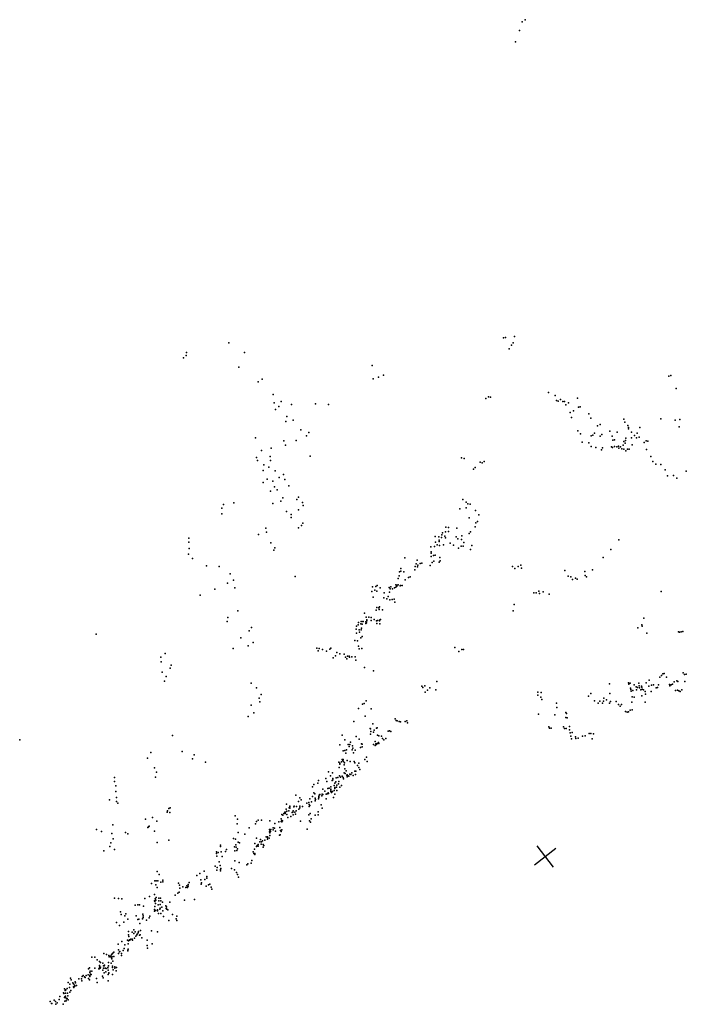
# Model space of a CAD drawing. Header units: millimetres. Extents: x -28413 to 52712, y -42191 to 56778.
# Tile 63 of 70: x -5840 to 4010, y 28567 to 43126. Entities that reach past the tile are written whole.
import ezdxf

# ---------------------------------------------------------------- set-up
doc = ezdxf.new("R2010")
doc.units = ezdxf.units.MM
doc.layers.add('P', color=9, linetype='Continuous')
doc.layers.add('PANOS', color=10, linetype='Continuous')

msp = doc.modelspace()

# ---------------------------------------------------------------- linework, layer by layer
at = {"layer": 'P'}
for p in [(1586, 43096), (1628, 43126), (1546, 42968), (1485, 42801), (1472, 38440), (-2751, 38349), (1311, 38420), (1338, 38428), (1427, 38313), (1451, 38347), (-3379, 38161), (-3376, 38205), (-2520, 38205), (1391, 38258), (-3422, 38125), (-634, 38011), (-2600, 37987), (-463, 37869), (3781, 37863), (-2318, 37772), (-2256, 37812), (-618, 37817), (-539, 37842), (3752, 37853), (-2095, 37582), (1976, 37614), (2072, 37567), (3859, 37672), (-2081, 37463), (-1978, 37481), (-1824, 37438), (-1471, 37446), (-1276, 37438), (1047, 37524), (1088, 37551), (1118, 37546), (2094, 37496), (2117, 37486), (2152, 37508), (2187, 37481), (2210, 37480), (2232, 37431), (2268, 37463), (2403, 37532), (-2061, 37360), (-2010, 37406), (2296, 37317), (2343, 37344), (2416, 37396), (2441, 37403), (2570, 37297), (-1907, 37184), (-1894, 37261), (-1797, 37202), (2314, 37242), (2598, 37233), (2736, 37142), (3085, 37218), (3103, 37176), (3633, 37222), (3848, 37205), (3916, 37215), (-1684, 37063), (-1569, 37020), (2405, 37047), (2445, 37000), (2627, 36981), (2653, 37013), (2699, 37121), (2760, 36991), (2880, 37042), (2990, 37025), (3147, 37125), (3157, 37075), (3158, 37098), (3199, 37026), (3282, 37011), (3324, 37096), (3904, 37108), (-2355, 36942), (-1939, 36898), (-1756, 36905), (-1600, 36973), (2472, 36880), (2570, 36867), (2604, 36972), (2736, 36970), (2913, 36967), (2926, 36909), (2949, 36913), (3075, 36837), (3086, 36890), (3105, 36862), (3114, 36904), (3115, 36939), (3200, 36945), (3212, 36840), (3245, 36976), (3275, 36943), (3315, 36952), (3387, 36875), (3416, 36900), (3443, 36892), (-2266, 36756), (-2126, 36788), (-1912, 36833), (2606, 36814), (2671, 36801), (2759, 36767), (2774, 36796), (2907, 36810), (2919, 36802), (2950, 36816), (2985, 36808), (3009, 36821), (3015, 36788), (3040, 36809), (3056, 36779), (3088, 36776), (3116, 36749), (3143, 36775), (3166, 36778), (3422, 36769), (-2342, 36654), (-2324, 36607), (-2235, 36546), (-2141, 36666), (-2136, 36607), (-1548, 36673), (688, 36647), (729, 36639), (962, 36585), (995, 36574), (1023, 36595), (3484, 36668), (3516, 36595), (3560, 36552), (3636, 36547), (-2240, 36462), (-2161, 36508), (-2065, 36456), (-1941, 36400), (865, 36480), (892, 36504), (3697, 36472), (4010, 36448), (-2242, 36282), (-2182, 36333), (-2100, 36302), (-2007, 36358), (-1920, 36329), (3734, 36380), (3820, 36384), (3868, 36347), (-2134, 36153), (-2074, 36220), (-2037, 36176), (-1862, 36235), (-2676, 35984), (-2101, 35971), (-1983, 36008), (-1951, 36057), (-1747, 36031), (-1719, 36066), (-1660, 35985), (706, 36032), (756, 35994), (781, 35968), (818, 35963), (-2855, 35904), (-2851, 35817), (-2828, 35956), (-1899, 35852), (-1720, 35877), (-1653, 35943), (665, 35893), (757, 35907), (896, 35867), (-1831, 35767), (-1828, 35808), (-1656, 35683), (800, 35762), (901, 35687), (927, 35705), (945, 35807), (-2203, 35606), (-2191, 35549), (-1720, 35612), (-1675, 35646), (408, 35539), (451, 35552), (457, 35623), (494, 35619), (494, 35559), (618, 35608), (800, 35527), (823, 35551), (892, 35629), (-3343, 35462), (-3341, 35402), (-2311, 35515), (-2127, 35389), (299, 35485), (306, 35401), (355, 35480), (359, 35411), (360, 35432), (394, 35471), (400, 35510), (443, 35490), (450, 35464), (522, 35387), (608, 35479), (633, 35451), (689, 35442), (693, 35492), (722, 35397), (3011, 35435), (-3335, 35309), (-2084, 35280), (-2069, 35318), (236, 35333), (240, 35257), (241, 35238), (288, 35335), (331, 35361), (362, 35353), (422, 35360), (571, 35357), (643, 35313), (681, 35340), (715, 35339), (820, 35293), (843, 35353), (2894, 35292), (-3346, 35224), (-3287, 35157), (-147, 35168), (31, 35134), (104, 35089), (241, 35190), (253, 35099), (273, 35202), (278, 35119), (297, 35206), (360, 35105), (369, 35176), (371, 35123), (2784, 35173), (-3081, 35049), (-2895, 35042), (-228, 34963), (-206, 35011), (-206, 34974), (-163, 34963), (0, 34990), (4, 35043), (17, 35082), (37, 35037), (45, 35059), (79, 35084), (224, 35053), (1442, 35040), (1475, 35013), (1528, 35041), (1565, 35059), (1577, 35018), (2213, 34981), (2509, 34965), (2626, 34992), (-2731, 34932), (-2679, 34840), (-1769, 34893), (-248, 34865), (-235, 34903), (-144, 34844), (-93, 34876), (-71, 34887), (2263, 34896), (2305, 34888), (2329, 34849), (2371, 34870), (2395, 34855), (2517, 34908), (2537, 34889), (-2959, 34705), (-2769, 34795), (-2662, 34725), (-637, 34673), (-628, 34742), (-593, 34692), (-577, 34744), (-562, 34674), (-559, 34761), (-516, 34724), (-454, 34653), (-379, 34730), (-376, 34663), (-367, 34711), (-358, 34742), (-331, 34711), (-303, 34724), (-283, 34771), (-280, 34733), (-266, 34751), (-262, 34767), (-247, 34772), (-216, 34756), (-213, 34759), (-187, 34762), (1790, 34651), (1829, 34675), (1894, 34666), (3640, 34670), (-3172, 34615), (-617, 34589), (-461, 34576), (-416, 34563), (-393, 34598), (-369, 34547), (-338, 34553), (-306, 34557), (-297, 34512), (1755, 34650), (1841, 34640), (1982, 34634), (-2617, 34383), (-572, 34393), (-565, 34434), (-534, 34428), (-526, 34405), (-525, 34443), (-478, 34399), (1454, 34387), (1466, 34479), (-2772, 34229), (-2763, 34285), (-796, 34225), (-768, 34226), (-766, 34226), (-746, 34350), (-725, 34221), (-720, 34290), (-712, 34253), (-709, 34237), (-682, 34291), (-649, 34285), (-647, 34240), (-601, 34257), (-568, 34236), (-552, 34240), (-524, 34246), (-521, 34235), (-508, 34255), (3381, 34277), (-2450, 34089), (-2413, 34140), (-867, 34112), (-865, 34159), (-840, 34176), (-836, 34213), (-824, 34103), (-819, 34071), (-798, 34192), (-794, 34102), (-787, 34129), (-782, 34190), (-727, 34198), (-716, 34209), (-561, 34199), (-520, 34192), (3294, 34132), (3354, 34178), (3360, 34157), (3895, 34077), (3908, 34072), (3934, 34076), (3959, 34079), (-4708, 34040), (-2572, 33988), (-886, 33946), (-861, 34057), (-847, 33943), (-798, 33988), (-781, 34004), (3427, 34057), (-2688, 33829), (-2464, 33869), (-2391, 33918), (-1447, 33834), (-1428, 33796), (-1417, 33828), (-1365, 33815), (-1306, 33789), (-1258, 33818), (-1241, 33834), (-835, 33863), (-824, 33822), (-784, 33828), (588, 33841), (649, 33785), (693, 33812), (716, 33812), (-3756, 33701), (-3749, 33633), (-3692, 33752), (-1209, 33690), (-1176, 33718), (-1152, 33768), (-1112, 33750), (-1044, 33744), (-1025, 33698), (-1004, 33677), (-994, 33715), (-973, 33714), (-966, 33699), (-931, 33703), (-884, 33704), (-873, 33655), (-3619, 33535), (-3601, 33582), (-744, 33545), (-613, 33496), (-3733, 33476), (-3699, 33345), (-3676, 33415), (3462, 33361), (3618, 33403), (3645, 33430), (3664, 33454), (3685, 33460), (3719, 33406), (3872, 33350), (3887, 33342), (3963, 33466), (3985, 33446), (4006, 33451), (-2420, 33317), (-2342, 33249), (104, 33272), (119, 33253), (146, 33278), (188, 33214), (218, 33249), (308, 33215), (325, 33340), (2874, 33306), (3158, 33321), (3160, 33301), (3183, 33316), (3186, 33243), (3192, 33223), (3195, 33196), (3222, 33207), (3239, 33293), (3268, 33259), (3275, 33217), (3290, 33250), (3309, 33314), (3314, 33274), (3318, 33249), (3339, 33216), (3348, 33273), (3352, 33258), (3357, 33225), (3380, 33218), (3419, 33319), (3455, 33270), (3495, 33285), (3526, 33293), (3563, 33248), (3584, 33250), (3600, 33290), (3764, 33295), (3769, 33276), (3788, 33292), (3808, 33303), (3832, 33334), (3849, 33206), (3878, 33212), (3899, 33200), (3943, 33216), (3986, 33340), (-2302, 33096), (-2274, 33149), (-719, 33053), (152, 33182), (1815, 33181), (1815, 33139), (1859, 33107), (1864, 33178), (1873, 33072), (2565, 33125), (2598, 33162), (2652, 33055), (2730, 33051), (2792, 33096), (2831, 33067), (2882, 33161), (3211, 33112), (3241, 33111), (3353, 33126), (3404, 33194), (3409, 33152), (3493, 33193), (3920, 33191), (-2418, 32989), (-2292, 33041), (-836, 32942), (-777, 33003), (-752, 33016), (-645, 32935), (2090, 33018), (2098, 32954), (2706, 33022), (2770, 33022), (2785, 33047), (2877, 33021), (2892, 33043), (2976, 33045), (3007, 33002), (3034, 32977), (3053, 32998), (3180, 32915), (3207, 33035), (3209, 32922), (3404, 33036), (-2466, 32825), (-2378, 32879), (-735, 32827), (-290, 32789), (-277, 32765), (-260, 32761), (-119, 32758), (1824, 32857), (2065, 32848), (2229, 32810), (2230, 32884), (2242, 32865), (2248, 32802), (3113, 32899), (3136, 32888), (3156, 32890), (-901, 32747), (-662, 32647), (-655, 32642), (-623, 32716), (-601, 32622), (-570, 32648), (-560, 32653), (-235, 32748), (-212, 32743), (-143, 32751), (-108, 32730), (1979, 32670), (1988, 32648), (2014, 32650), (2196, 32671), (2209, 32643), (2235, 32645), (2284, 32625), (2285, 32676), (-5840, 32479), (-3583, 32542), (-1074, 32549), (-1035, 32477), (-868, 32526), (-825, 32488), (-655, 32563), (-650, 32600), (-613, 32591), (-555, 32549), (-533, 32536), (-492, 32532), (-481, 32498), (-460, 32480), (-432, 32499), (-395, 32607), (-377, 32611), (-354, 32601), (2292, 32583), (2303, 32532), (2312, 32494), (2322, 32588), (2372, 32520), (2378, 32495), (2411, 32503), (2475, 32533), (2518, 32536), (2576, 32573), (2600, 32569), (2618, 32492), (2641, 32568), (-1108, 32403), (-1012, 32328), (-987, 32408), (-970, 32381), (-963, 32409), (-953, 32442), (-928, 32330), (-922, 32391), (-916, 32354), (-885, 32324), (-804, 32362), (-788, 32417), (-781, 32375), (-778, 32416), (-610, 32410), (-587, 32453), (-587, 32393), (-578, 32417), (-570, 32411), (-558, 32421), (-538, 32440), (-533, 32424), (-3950, 32207), (-3904, 32291), (-3440, 32307), (-3287, 32196), (-3263, 32254), (-1073, 32189), (-1060, 32187), (-1058, 32313), (-1034, 32320), (-1021, 32280), (-907, 32287), (-742, 32189), (-714, 32221), (-3849, 32065), (-3096, 32145), (-1126, 32149), (-1117, 32068), (-1112, 32131), (-1110, 32117), (-1083, 32150), (-1065, 32173), (-1056, 32156), (-1044, 32106), (-1043, 32139), (-1038, 32050), (-999, 32174), (-959, 32155), (-899, 32155), (-890, 32138), (-849, 32097), (-831, 32133), (-830, 32068), (-812, 32037), (-708, 32158), (-4439, 31920), (-3833, 31926), (-3821, 32000), (-1316, 31905), (-1275, 32003), (-1246, 31946), (-1217, 31988), (-1213, 31907), (-1212, 31888), (-1164, 31915), (-1137, 31922), (-1115, 31944), (-1100, 31927), (-1073, 31940), (-1058, 31921), (-1055, 31899), (-1047, 31990), (-1031, 31981), (-1015, 32020), (-1006, 31957), (-1002, 31959), (-1002, 31930), (-985, 31944), (-979, 31938), (-962, 31968), (-948, 31966), (-932, 31988), (-914, 31950), (-887, 32014), (-878, 31966), (-872, 32014), (-4438, 31861), (-4420, 31797), (-1514, 31784), (-1492, 31815), (-1435, 31836), (-1424, 31877), (-1359, 31746), (-1304, 31864), (-1285, 31756), (-1266, 31765), (-1245, 31749), (-1241, 31782), (-1222, 31876), (-1192, 31801), (-1185, 31836), (-1181, 31774), (-1181, 31756), (-1170, 31855), (-1161, 31780), (-1152, 31806), (-1131, 31829), (-1125, 31861), (-1112, 31779), (-1084, 31800), (-4420, 31712), (-4411, 31624), (-1761, 31658), (-1699, 31621), (-1553, 31606), (-1511, 31639), (-1495, 31694), (-1477, 31677), (-1475, 31613), (-1424, 31606), (-1421, 31625), (-1418, 31642), (-1414, 31661), (-1403, 31669), (-1375, 31649), (-1373, 31674), (-1363, 31670), (-1330, 31721), (-1312, 31675), (-1311, 31606), (-1298, 31681), (-1280, 31696), (-1277, 31683), (-1245, 31734), (-1243, 31715), (-1233, 31699), (-1220, 31716), (-1202, 31626), (-1192, 31729), (-1181, 31673), (-1154, 31730), (-4514, 31588), (-4412, 31568), (-4390, 31543), (-3634, 31461), (-3615, 31474), (-1904, 31451), (-1899, 31525), (-1857, 31474), (-1849, 31466), (-1848, 31496), (-1847, 31485), (-1789, 31488), (-1783, 31498), (-1748, 31493), (-1719, 31566), (-1717, 31453), (-1701, 31498), (-1700, 31473), (-1682, 31588), (-1661, 31494), (-1596, 31540), (-1566, 31552), (-1561, 31519), (-1561, 31493), (-1554, 31505), (-1528, 31562), (-1473, 31575), (-1471, 31593), (-1385, 31517), (-1371, 31466), (-3980, 31305), (-3877, 31330), (-3661, 31410), (-3654, 31427), (-3622, 31405), (-2654, 31354), (-2621, 31303), (-1975, 31309), (-1965, 31374), (-1951, 31362), (-1936, 31386), (-1922, 31408), (-1917, 31386), (-1910, 31410), (-1895, 31422), (-1895, 31372), (-1878, 31331), (-1863, 31429), (-1836, 31342), (-1815, 31401), (-1806, 31407), (-1800, 31429), (-1800, 31369), (-1773, 31408), (-1765, 31377), (-1757, 31426), (-1567, 31368), (-1548, 31388), (-1533, 31309), (-1475, 31364), (-1431, 31412), (-1428, 31368), (-4466, 31221), (-3946, 31180), (-3936, 31189), (-3925, 31199), (-3816, 31274), (-2626, 31234), (-2448, 31175), (-2355, 31234), (-2342, 31271), (-2317, 31288), (-2266, 31289), (-2146, 31281), (-2093, 31177), (-2075, 31170), (-2071, 31242), (-2013, 31264), (-1998, 31179), (-1975, 31269), (-1969, 31265), (-1966, 31285), (-1959, 31280), (-1690, 31274), (-1590, 31159), (-1559, 31280), (-1541, 31260), (-4704, 31153), (-4629, 31122), (-4481, 31093), (-4460, 31016), (-4279, 31105), (-4242, 31089), (-3850, 31128), (-2683, 31020), (-2613, 31108), (-2513, 31085), (-2341, 31023), (-2198, 31041), (-2180, 31032), (-2179, 31011), (-2176, 31045), (-2152, 31023), (-2149, 31152), (-2149, 31116), (-2145, 31063), (-2144, 31144), (-2143, 31101), (-2132, 31122), (-2127, 31150), (-2097, 31149), (-2062, 31129), (-2001, 31068), (-1991, 31071), (-1988, 31135), (-1974, 31124), (-1967, 31147), (-4509, 30898), (-4493, 30955), (-3809, 30962), (-3636, 30993), (-2873, 30902), (-2872, 30921), (-2664, 30894), (-2651, 31009), (-2646, 30924), (-2642, 30889), (-2624, 30866), (-2613, 30966), (-2591, 30956), (-2365, 30947), (-2341, 30900), (-2333, 30914), (-2318, 30904), (-2315, 30930), (-2293, 30969), (-2284, 31002), (-2271, 30936), (-2269, 30967), (-2254, 30986), (-2242, 30890), (-2240, 30932), (-2233, 30913), (-2220, 30994), (-4598, 30838), (-4441, 30858), (-2934, 30795), (-2931, 30824), (-2925, 30757), (-2905, 30812), (-2863, 30821), (-2848, 30754), (-2799, 30828), (-2784, 30854), (-2660, 30835), (-2633, 30840), (-2392, 30822), (-2379, 30798), (-2371, 30859), (-2366, 30798), (-2365, 30782), (-2953, 30608), (-2923, 30589), (-2891, 30675), (-2878, 30619), (-2869, 30576), (-2660, 30688), (-2598, 30666), (-2484, 30629), (-2470, 30645), (-2421, 30655), (-2409, 30691), (-3807, 30533), (-3777, 30484), (-3222, 30473), (-3179, 30503), (-3115, 30534), (-3076, 30432), (-3075, 30457), (-3075, 30433), (-2929, 30550), (-2874, 30542), (-2871, 30558), (-2711, 30573), (-2665, 30556), (-2638, 30514), (-2621, 30484), (-2608, 30449), (-3891, 30353), (-3845, 30394), (-3828, 30336), (-3824, 30391), (-3811, 30296), (-3799, 30392), (-3754, 30375), (-3725, 30380), (-3723, 30403), (-3493, 30357), (-3478, 30330), (-3431, 30306), (-3384, 30295), (-3368, 30319), (-3361, 30294), (-3351, 30316), (-3349, 30339), (-3338, 30369), (-3165, 30407), (-3160, 30344), (-3154, 30361), (-3102, 30412), (-3085, 30315), (-3050, 30335), (-3031, 30342), (-3013, 30299), (-3921, 30159), (-3848, 30191), (-3822, 30145), (-3543, 30180), (-3502, 30211), (-3486, 30227), (-3475, 30282), (-3003, 30270), (-4439, 30135), (-4380, 30132), (-4329, 30128), (-4134, 30033), (-4092, 30040), (-4070, 30039), (-4013, 30017), (-3989, 30132), (-3848, 30096), (-3845, 30013), (-3842, 30085), (-3839, 30129), (-3831, 30058), (-3827, 30107), (-3793, 30040), (-3786, 30098), (-3785, 30136), (-3764, 30043), (-3760, 30137), (-3755, 30096), (-3741, 30001), (-3730, 30078), (-3680, 30024), (-3672, 30006), (-3623, 30078), (-3406, 30107), (-3255, 30116), (-4351, 29932), (-4342, 29895), (-4288, 29875), (-4273, 29905), (-4117, 29875), (-4020, 29899), (-4017, 29875), (-4016, 29852), (-3927, 29846), (-3917, 29869), (-3848, 29969), (-3847, 29942), (-3833, 29952), (-3805, 29951), (-3804, 29966), (-3789, 29909), (-3770, 29974), (-3763, 29990), (-3754, 29908), (-3724, 29948), (-3717, 29865), (-3674, 29986), (-3665, 29972), (-3649, 29965), (-3580, 29895), (-3517, 29870), (-4408, 29778), (-4366, 29734), (-4300, 29781), (-4243, 29826), (-4093, 29820), (-4081, 29826), (-4067, 29760), (-4027, 29832), (-3968, 29809), (-3637, 29806), (-3528, 29832), (-3520, 29805), (-4232, 29642), (-4230, 29593), (-4227, 29572), (-4177, 29633), (-4155, 29670), (-4154, 29615), (-4135, 29640), (-4123, 29577), (-4110, 29595), (-4105, 29602), (-4088, 29624), (-4083, 29642), (-4069, 29588), (-4062, 29596), (-4054, 29658), (-3891, 29653), (-3803, 29637), (-4383, 29458), (-4331, 29498), (-4287, 29446), (-4249, 29517), (-4235, 29463), (-4232, 29506), (-4217, 29519), (-4215, 29515), (-4200, 29530), (-4177, 29530), (-4174, 29516), (-4144, 29547), (-4037, 29551), (-3959, 29439), (-3958, 29516), (-3885, 29461), (-4772, 29265), (-4595, 29319), (-4557, 29304), (-4524, 29288), (-4518, 29269), (-4498, 29278), (-4484, 29299), (-4475, 29315), (-4472, 29268), (-4460, 29328), (-4450, 29337), (-4449, 29272), (-4380, 29371), (-4378, 29318), (-4364, 29345), (-4359, 29348), (-4336, 29290), (-4335, 29318), (-4311, 29365), (-4296, 29393), (-4242, 29358), (-4240, 29369), (-4236, 29380), (-3954, 29399), (-4729, 29263), (-4697, 29224), (-4663, 29143), (-4662, 29200), (-4644, 29183), (-4614, 29173), (-4600, 29134), (-4594, 29135), (-4589, 29144), (-4526, 29187), (-4526, 29134), (-4489, 29177), (-4488, 29261), (-4477, 29241), (-4470, 29132), (-4462, 29206), (-4432, 29123), (-4919, 28977), (-4900, 28992), (-4881, 28973), (-4856, 28993), (-4828, 29002), (-4822, 29090), (-4809, 29107), (-4806, 28991), (-4804, 29037), (-4804, 28978), (-4798, 29056), (-4794, 29014), (-4785, 29007), (-4772, 29056), (-4732, 29101), (-4673, 29094), (-4666, 29091), (-4660, 29117), (-4650, 29100), (-4648, 29114), (-4618, 28985), (-4613, 29073), (-4601, 29102), (-4597, 29103), (-4594, 29032), (-4570, 29099), (-4566, 29046), (-4562, 29096), (-4540, 29110), (-4538, 29106), (-4532, 29071), (-4531, 29007), (-4525, 29028), (-4524, 29034), (-4470, 29010), (-4469, 29111), (-4458, 29077), (-4432, 29101), (-4414, 29061), (-4409, 29111), (-5122, 28891), (-5101, 28866), (-5090, 28952), (-5081, 28931), (-5057, 28886), (-5043, 28872), (-5030, 28848), (-5029, 28848), (-5026, 28833), (-5022, 28901), (-5018, 28886), (-5002, 28845), (-4965, 28942), (-4929, 28945), (-4921, 28914), (-4873, 28965), (-4825, 28947), (-4811, 28930), (-4703, 28947), (-4696, 28889), (-4607, 28957), (-4534, 28913), (-5246, 28683), (-5192, 28739), (-5186, 28728), (-5180, 28798), (-5168, 28773), (-5163, 28732), (-5162, 28688), (-5159, 28779), (-5138, 28803), (-5132, 28731), (-5131, 28694), (-5103, 28816), (-5100, 28746), (-5083, 28772), (-5045, 28823), (-5042, 28816), (-5390, 28607), (-5370, 28579), (-5366, 28581), (-5333, 28627), (-5312, 28609), (-5306, 28567), (-5284, 28588), (-5259, 28639), (-5196, 28567), (-5177, 28666), (-5175, 28679), (-5171, 28614), (-5163, 28667), (-5152, 28620), (-5150, 28647), (-5146, 28651), (-5137, 28651), (-5124, 28633)]:
    msp.add_point(p, dxfattribs=at)
at = {"layer": 'PANOS'}
for points in [[(1769, 30628), (2084, 30874)], [(2050, 30593), (1804, 30908)]]:
    msp.add_lwpolyline(points, dxfattribs=at)

doc.saveas('drawing.dxf')
